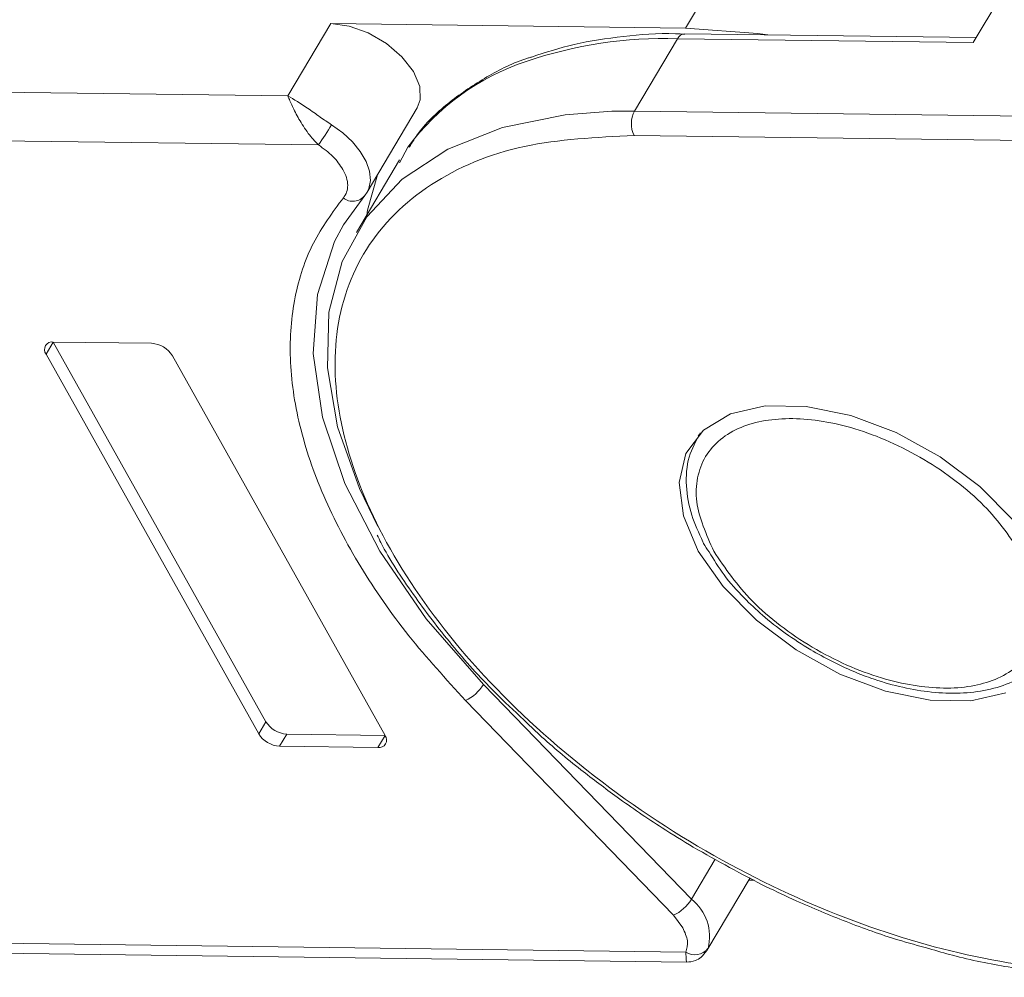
# Model space of a CAD drawing. Header units: millimetres. Extents: x 3199 to 4123, y -210 to 442.
# Tile 25 of 39: x 3687 to 3716, y 334 to 362. Entities that reach past the tile are written whole.
import ezdxf

# ---------------------------------------------------------------- set-up
doc = ezdxf.new("R2010")
doc.units = ezdxf.units.MM

msp = doc.modelspace()

# ---------------------------------------------------------------- linework, layer by layer
at = {"color": 7, "linetype": 'Continuous', "lineweight": 15}
for p, q in [((3714.672, 361.333), (3734.299, 394.309)), ((3707.555, 363.857), (3706.303, 361.752)), ((3695.984, 361.888), (3694.731, 359.784)), ((3706.303, 361.752), (3695.984, 361.888)), ((3704.816, 359.342), (3706.069, 361.447)), ((3706.069, 361.447), (3714.672, 361.333)), ((3714.758, 361.479), (3706.275, 361.591)), ((3694.731, 359.784), (3667.495, 360.143)), ((3697.039, 356.985), (3698.5, 359.441)), ((3704.816, 359.342), (3704.162, 359.337)), ((3738, 358.904), (3704.816, 359.342)), ((3667.477, 358.729), (3695.625, 358.357)), ((3704.806, 358.635), (3737.583, 358.203)), ((3698.225, 358.291), (3697.98, 357.836)), ((3697.984, 357.919), (3696.729, 355.811)), ((3696.354, 356.034), (3696.97, 356.89)), ((3697.039, 356.985), (3696.97, 356.89)), ((3687.703, 352.274), (3687.912, 352.625)), ((3690.769, 352.587), (3687.912, 352.625)), ((3687.912, 352.625), (3694.095, 341.581)), ((3687.703, 352.274), (3693.886, 341.23)), ((3697.56, 341.182), (3691.377, 352.225)), ((3706.686, 349.931), (3706.666, 349.897)), ((3706.472, 336.416), (3700.427, 342.666)), ((3699.902, 342.2), (3705.947, 335.949)), ((3693.886, 341.23), (3694.095, 341.581)), ((3694.493, 340.869), (3694.702, 341.219)), ((3694.702, 341.219), (3697.56, 341.182)), ((3697.56, 341.182), (3697.351, 340.831)), ((3694.493, 340.869), (3697.351, 340.831)), ((3707.168, 337.585), (3706.472, 336.416)), ((3706.924, 334.929), (3708.179, 337.037)), ((3708.142, 336.975), (3708.297, 336.973)), ((3705.947, 335.949), (3706.222, 335.586)), ((3706.309, 334.878), (3680.64, 335.217)), ((3681.044, 334.918), (3706.326, 334.585))]:
    msp.add_line(p, q, dxfattribs=at)
at = {"color": 7, "linetype": 'Continuous', "lineweight": 15, "flags": 128}
for points in [[(3695.984, 361.888), (3696.515, 361.815), (3697.071, 361.615), (3697.6, 361.308), (3698.052, 360.921), (3698.386, 360.492), (3698.569, 360.059), (3698.585, 359.665), (3698.5, 359.441)], [(3706.303, 361.752), (3708.407, 361.599), (3708.699, 361.559)], [(3704.162, 359.337), (3702.8, 359.236), (3700.977, 358.864), (3699.386, 358.236), (3698.06, 357.363), (3697.029, 356.266), (3696.314, 354.966), (3695.93, 353.493), (3695.886, 351.877), (3696.183, 350.154), (3696.814, 348.359), (3697.351, 347.257)], [(3696.005, 358.942), (3696.329, 358.707), (3696.612, 358.443), (3696.842, 358.162), (3697.011, 357.875), (3697.11, 357.593), (3697.137, 357.327), (3697.09, 357.09), (3697.039, 356.985)], [(3697.337, 357.486), (3697.054, 356.46), (3697.027, 356.312)], [(3700.427, 342.666), (3698.762, 344.577), (3697.406, 346.541), (3696.391, 348.512), (3695.742, 350.443), (3695.473, 352.288), (3695.592, 354.004), (3696.095, 355.55), (3696.354, 356.034)], [(3715.831, 347.446), (3714.865, 348.423), (3713.71, 349.287), (3712.432, 349.988), (3711.108, 350.485), (3709.812, 350.749), (3708.622, 350.764), (3707.605, 350.531), (3706.821, 350.062), (3706.315, 349.385), (3706.118, 348.538), (3706.239, 347.572), (3706.673, 346.543)], [(3706.673, 346.543), (3707.395, 345.509), (3708.361, 344.532), (3709.516, 343.668), (3710.793, 342.967), (3712.118, 342.47), (3713.413, 342.206), (3714.604, 342.19), (3715.621, 342.424)]]:
    msp.add_lwpolyline(points, dxfattribs=at)
at = {"color": 7, "linetype": 'Continuous', "lineweight": 15}
for centre, radius, start, end in [((3705.687, 348.996), 12.457, 88.2468, 108.8481), ((3706.296, 361.34), 0.251, 94.9347, 154.8594), ((3703.904, 354.078), 7.072, 108.4745, 143.4311), ((3705.493, 358.979), 0.768, 151.8473, 206.6363), ((3688.519, 363.396), 8.711, 324.662, 329.248), ((3696.626, 357.147), 0.43, 229.8655, 323.2292), ((3687.874, 352.409), 0.218, 80.0385, 218.4558), ((3690.724, 351.82), 0.768, 31.8473, 86.6363), ((3699.404, 343.289), 1.198, 294.5482, 328.6554), ((3694.747, 341.986), 0.768, 211.8473, 266.6363), ((3694.538, 341.636), 0.768, 211.8473, 266.6363), ((3697.389, 341.046), 0.218, 260.0385, 38.4558), ((3705.449, 337.039), 1.198, 294.5482, 328.6554), ((3705.625, 335.334), 1.375, 345.4104, 51.9403), ((3706.574, 335.277), 0.478, 236.3841, 322.821)]:
    msp.add_arc(centre, radius, start, end, dxfattribs=at)
for points, knots in [([(3706.28, 361.58), (3706.19, 361.585), (3705.567, 361.616), (3704.48, 361.526), (3703.064, 361.318), (3702.23, 361.046), (3701.825, 360.914)], [0, 0, 0, 0, 0.053668, 0.37317, 0.695859, 1, 1, 1, 1]), ([(3701.825, 360.914), (3701.795, 360.905), (3701.314, 360.765), (3700.498, 360.346), (3699.417, 359.623), (3698.663, 358.928), (3698.352, 358.431), (3698.266, 358.293)], [0, 0, 0, 0, 0.018752, 0.300641, 0.588556, 0.886004, 1, 1, 1, 1]), ([(3694.731, 359.784), (3694.915, 359.677), (3695.2, 359.512), (3695.65, 359.181), (3695.895, 359.016), (3696.005, 358.942)], [0, 0, 0, 0, 0.498413, 0.772928, 1, 1, 1, 1]), ([(3695.625, 358.357), (3695.523, 358.466), (3695.306, 358.698), (3695.052, 359.109), (3694.853, 359.495), (3694.772, 359.687), (3694.731, 359.784)], [0, 0, 0, 0, 0.234359, 0.498216, 0.748481, 1, 1, 1, 1]), ([(3726.917, 339.311), (3726.624, 338.548), (3726.022, 336.979), (3723.91, 335.318), (3720.977, 334.351), (3717.417, 334.234), (3713.602, 334.907), (3709.703, 336.281), (3705.847, 338.325), (3702.263, 340.986), (3699.324, 344.026), (3697.283, 347.136), (3696.167, 350.145), (3695.994, 352.957), (3696.853, 355.434), (3698.751, 357.305), (3701.44, 358.463), (3703.705, 358.579), (3704.806, 358.635)], [0, 0, 0, 0, 0.059999, 0.123424, 0.18833, 0.252487, 0.313812, 0.372871, 0.435345, 0.5, 0.564655, 0.627129, 0.686188, 0.747513, 0.81167, 0.876576, 0.940001, 1, 1, 1, 1]), ([(3696.336, 357.641), (3696.375, 357.562), (3696.452, 357.404), (3696.484, 357.181), (3696.459, 356.977), (3696.386, 356.871), (3696.349, 356.819)], [0, 0, 0, 0, 0.249897, 0.499995, 0.749897, 1, 1, 1, 1]), ([(3696.349, 356.819), (3696.035, 356.395), (3695.395, 355.531), (3694.883, 353.947), (3694.737, 352.162), (3695.017, 350.208), (3695.71, 348.161), (3696.791, 346.1), (3698.175, 344.09), (3699.333, 342.822), (3699.902, 342.2)], [0, 0, 0, 0, 0.11979, 0.243937, 0.371168, 0.5, 0.628832, 0.756063, 0.88021, 1, 1, 1, 1]), ([(3707.122, 346.537), (3706.907, 347.029), (3706.574, 347.786), (3706.623, 348.691), (3706.852, 349.31), (3707.286, 349.81), (3708.067, 350.269), (3709.366, 350.491), (3710.934, 350.232), (3712.245, 349.744), (3713.249, 349.226), (3714.179, 348.591), (3715.25, 347.671), (3715.767, 346.912), (3716.103, 346.418)], [0, 0, 0, 0, 0.119728, 0.18418, 0.25, 0.31582, 0.380272, 0.5, 0.619728, 0.68418, 0.75, 0.81582, 0.880272, 1, 1, 1, 1]), ([(3706.731, 349.982), (3706.606, 349.755), (3706.35, 349.288), (3706.294, 348.455), (3706.434, 347.621), (3706.688, 347.073), (3706.807, 346.816)], [0, 0, 0, 0, 0.252138, 0.516239, 0.773091, 1, 1, 1, 1]), ([(3697.335, 347.008), (3697.37, 346.936), (3697.647, 346.36), (3698.361, 345.285), (3699.467, 343.827), (3700.557, 342.605), (3701.312, 341.901), (3701.596, 341.636)], [0, 0, 0, 0, 0.039214, 0.312134, 0.581082, 0.842515, 1, 1, 1, 1]), ([(3706.807, 346.816), (3706.814, 346.8), (3706.854, 346.699), (3706.928, 346.599), (3706.99, 346.517)], [0, 0, 0, 0, 0.164732, 1, 1, 1, 1]), ([(3716.103, 346.418), (3716.319, 345.926), (3716.651, 345.169), (3716.602, 344.264), (3716.374, 343.645), (3715.939, 343.145), (3715.159, 342.685), (3713.86, 342.464), (3712.291, 342.723), (3710.981, 343.21), (3709.977, 343.729), (3709.046, 344.363), (3707.975, 345.283), (3707.458, 346.043), (3707.122, 346.537)], [0, 0, 0, 0, 0.119728, 0.18418, 0.25, 0.31582, 0.380272, 0.5, 0.619728, 0.68418, 0.75, 0.81582, 0.880272, 1, 1, 1, 1]), ([(3706.99, 346.517), (3707.125, 346.293), (3707.402, 345.834), (3707.953, 345.221), (3708.554, 344.653), (3709.199, 344.138), (3709.692, 343.827), (3709.942, 343.67)], [0, 0, 0, 0, 0.208868, 0.4289093, 0.6015693, 0.7984906, 1, 1, 1, 1]), ([(3709.942, 343.67), (3710.35, 343.447), (3710.923, 343.135), (3711.795, 342.804), (3712.527, 342.587), (3713.369, 342.435), (3714.201, 342.389), (3715.001, 342.469), (3715.745, 342.682), (3716.383, 343.064), (3716.797, 343.413), (3716.909, 343.667), (3716.92, 343.692)], [0, 0, 0, 0, 0.1528429, 0.214227, 0.3146964, 0.4166154, 0.5239145, 0.6341061, 0.7470363, 0.8635013, 0.9865521, 1, 1, 1, 1]), ([(3701.596, 341.636), (3701.747, 341.49), (3702.266, 340.986), (3703.181, 340.235), (3704.371, 339.33), (3705.467, 338.579), (3706.223, 338.118), (3706.527, 337.932)], [0, 0, 0, 0, 0.105515, 0.363439, 0.57616, 0.82994, 1, 1, 1, 1]), ([(3706.527, 337.932), (3707.229, 337.535), (3708.214, 336.978), (3709.71, 336.278), (3710.987, 335.747), (3712.282, 335.28), (3713.081, 335.063), (3713.382, 334.981)], [0, 0, 0, 0, 0.316291, 0.443395, 0.653395, 0.869435, 1, 1, 1, 1]), ([(3706.327, 334.586), (3706.327, 334.594), (3706.328, 334.61), (3706.315, 334.792), (3706.309, 334.878)], [0, 0, 0, 0, 0.529584, 1, 1, 1, 1]), ([(3706.328, 334.585), (3706.416, 334.593), (3706.563, 334.607), (3706.772, 334.729), (3706.863, 334.848), (3706.912, 334.911)], [0, 0, 0, 0, 0.411753, 0.687601, 1, 1, 1, 1]), ([(3713.382, 334.981), (3713.612, 334.914), (3714.39, 334.687), (3715.71, 334.425), (3717.318, 334.222), (3718.421, 334.143), (3718.955, 334.173), (3718.99, 334.175)], [0, 0, 0, 0, 0.1175541, 0.3990338, 0.6869235, 0.9792411, 1, 1, 1, 1])]:
    msp.add_open_spline(points, degree=3, knots=knots, dxfattribs=at)
for points in [[(3695.625, 358.357), (3695.774, 358.25), (3696.073, 358.035), (3696.248, 357.772), (3696.336, 357.641)], [(3706.222, 335.586), (3706.281, 335.455), (3706.399, 335.193), (3706.339, 334.983), (3706.309, 334.878)]]:
    msp.add_open_spline(points, degree=3, dxfattribs=at)

doc.saveas('drawing.dxf')
